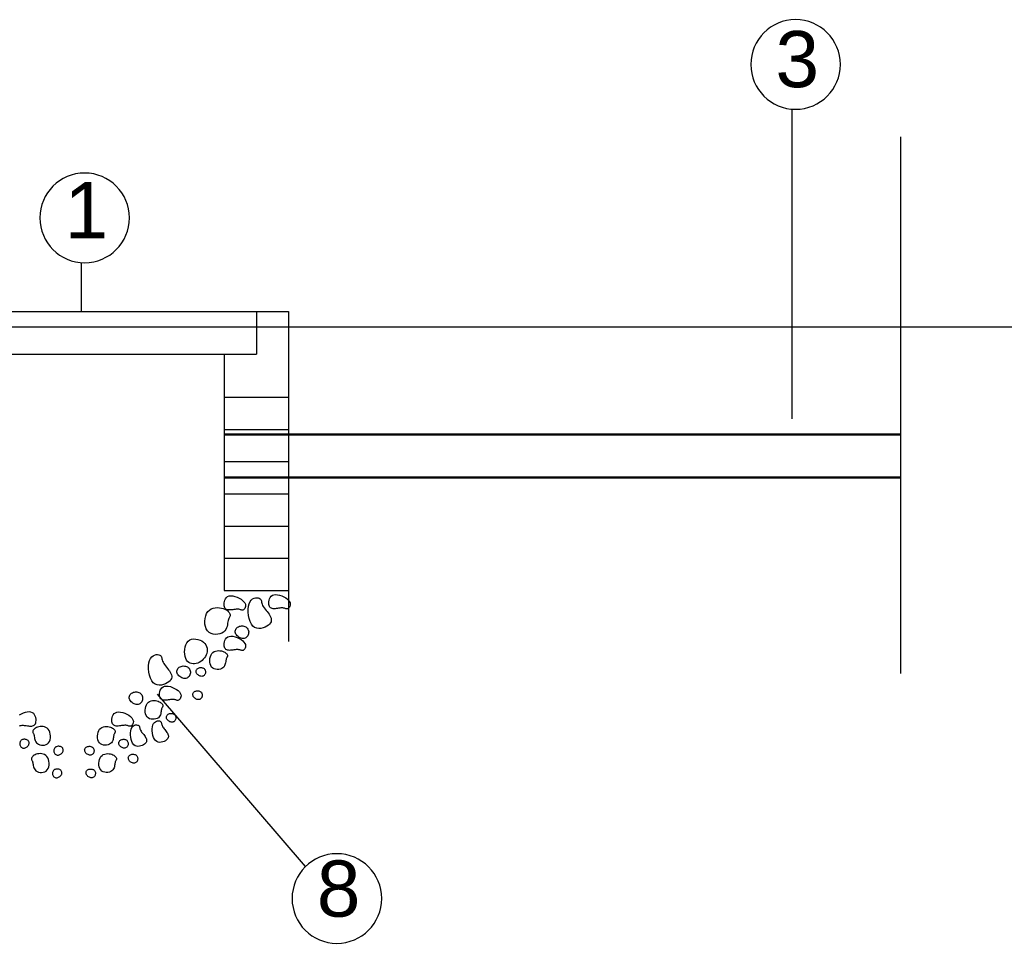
# Model space of a CAD drawing. Header units: millimetres. Extents: x 15 to 133, y 12 to 160.
# Tile 57 of 92: x 92.9 to 94.66, y 13.34 to 14.98. Entities that reach past the tile are written whole.
import ezdxf

# ---------------------------------------------------------------- set-up
doc = ezdxf.new("R2010")
doc.units = ezdxf.units.MM
doc.header["$MEASUREMENT"] = 0
for name, color, linetype, lineweight in [('Layout - Marco Polo', 252, 'Continuous', 25), ('Layout 01 - Marco Polo', 152, 'Continuous', 25), ('Layout-02 - Marco Polo', 243, 'Continuous', 50), ('Linha de Chamada - Marco Polo', 1, 'Continuous', 25), ('Projeção - Marco Polo', 50, 'Continuous', 25), ('Textos - Marco Polo', 143, 'Continuous', 25)]:
    doc.layers.add(name, color=color, linetype=linetype, lineweight=lineweight)
doc.styles.add('Textos 1-50 - Marco Polo', font='arial.ttf', dxfattribs={"height": 0.1})

msp = doc.modelspace()

# ---------------------------------------------------------------- linework, layer by layer
at = {"layer": 'Layout - Marco Polo'}
for points in [[(93.3009, 13.9318), (93.2999, 13.9313), (93.2988, 13.9311), (93.2977, 13.9312), (93.2966, 13.9314), (93.2954, 13.9318), (93.2941, 13.9322), (93.2927, 13.9326), (93.2912, 13.9328), (93.2895, 13.9328), (93.2876, 13.9327), (93.2857, 13.9325), (93.2837, 13.9322), (93.2816, 13.9319), (93.2796, 13.9316), (93.2776, 13.9314), (93.2758, 13.9314), (93.274, 13.9315), (93.2723, 13.9318), (93.2708, 13.9323), (93.2695, 13.933), (93.2684, 13.9341), (93.2675, 13.9354), (93.2668, 13.937), (93.2663, 13.939), (93.2662, 13.9413), (93.2663, 13.9439), (93.2667, 13.9465), (93.2676, 13.9491), (93.2688, 13.9515), (93.2704, 13.9536), (93.2726, 13.9552), (93.2752, 13.9563), (93.2783, 13.9566), (93.2818, 13.9564), (93.2856, 13.9555), (93.2893, 13.9542), (93.293, 13.9525), (93.2964, 13.9506), (93.2993, 13.9484), (93.3016, 13.9461), (93.3032, 13.9439), (93.3041, 13.9416), (93.3044, 13.9394), (93.3043, 13.9374), (93.3037, 13.9356), (93.3029, 13.934), (93.302, 13.9327)], [(93.3805, 13.9341), (93.3795, 13.9335), (93.3784, 13.9334), (93.3773, 13.9334), (93.3762, 13.9337), (93.375, 13.9341), (93.3737, 13.9345), (93.3723, 13.9348), (93.3708, 13.9351), (93.3691, 13.9351), (93.3672, 13.935), (93.3653, 13.9348), (93.3633, 13.9345), (93.3612, 13.9342), (93.3592, 13.9339), (93.3572, 13.9337), (93.3554, 13.9336), (93.3536, 13.9337), (93.3519, 13.934), (93.3504, 13.9345), (93.3491, 13.9353), (93.348, 13.9363), (93.3471, 13.9376), (93.3464, 13.9393), (93.3459, 13.9413), (93.3458, 13.9436), (93.3459, 13.9461), (93.3463, 13.9488), (93.3472, 13.9514), (93.3484, 13.9538), (93.35, 13.9559), (93.3522, 13.9575), (93.3548, 13.9586), (93.3579, 13.9589), (93.3614, 13.9586), (93.3652, 13.9578), (93.3689, 13.9565), (93.3726, 13.9548), (93.376, 13.9528), (93.3789, 13.9507), (93.3812, 13.9484), (93.3828, 13.9461), (93.3837, 13.9439), (93.384, 13.9417), (93.3839, 13.9397), (93.3833, 13.9378), (93.3825, 13.9362), (93.3816, 13.935)], [(93.329, 13.9522), (93.3304, 13.9513), (93.3314, 13.9501), (93.3321, 13.9487), (93.3326, 13.9472), (93.333, 13.9454), (93.3334, 13.9435), (93.334, 13.9416), (93.3348, 13.9395), (93.336, 13.9373), (93.3375, 13.9352), (93.3392, 13.9329), (93.341, 13.9307), (93.3428, 13.9284), (93.3446, 13.9261), (93.3463, 13.9238), (93.3478, 13.9215), (93.3489, 13.9193), (93.3498, 13.917), (93.3502, 13.9148), (93.3503, 13.9127), (93.3498, 13.9105), (93.3489, 13.9085), (93.3473, 13.9064), (93.3452, 13.9044), (93.3425, 13.9025), (93.3393, 13.9008), (93.3357, 13.8995), (93.3319, 13.8986), (93.3281, 13.8983), (93.3243, 13.8989), (93.3207, 13.9003), (93.3175, 13.9028), (93.3148, 13.9064), (93.3126, 13.9109), (93.3109, 13.9161), (93.3098, 13.9217), (93.3092, 13.9274), (93.3092, 13.933), (93.3097, 13.9381), (93.3109, 13.9426), (93.3125, 13.9462), (93.3147, 13.949), (93.3171, 13.951), (93.3197, 13.9523), (93.3223, 13.9529), (93.3248, 13.9531), (93.3271, 13.9528)], [(93.2368, 13.8941), (93.2345, 13.8977), (93.233, 13.9018), (93.2322, 13.9064), (93.232, 13.9113), (93.2324, 13.9161), (93.2335, 13.9207), (93.2352, 13.925), (93.2374, 13.9285), (93.2401, 13.9313), (93.2433, 13.9334), (93.2468, 13.9347), (93.2505, 13.9355), (93.2543, 13.9357), (93.258, 13.9355), (93.2615, 13.9349), (93.2647, 13.934), (93.2676, 13.9329), (93.27, 13.9316), (93.2721, 13.9302), (93.2738, 13.9287), (93.2751, 13.9272), (93.2761, 13.9257), (93.2767, 13.9243), (93.2771, 13.923), (93.2771, 13.9219), (93.2768, 13.9209), (93.2764, 13.9199), (93.2759, 13.9188), (93.2752, 13.9176), (93.2745, 13.9163), (93.2739, 13.9147), (93.2734, 13.9128), (93.273, 13.9105), (93.2726, 13.9079), (93.2722, 13.9051), (93.2716, 13.9022), (93.2707, 13.8994), (93.2695, 13.8967), (93.2677, 13.8942), (93.2654, 13.892), (93.2624, 13.8902), (93.2589, 13.8889), (93.255, 13.8881), (93.251, 13.8879), (93.247, 13.8884), (93.2431, 13.8895), (93.2397, 13.8914)], [(93.2872, 13.8886), (93.2865, 13.8903), (93.2862, 13.892), (93.2861, 13.8937), (93.2864, 13.8953), (93.2869, 13.8969), (93.2877, 13.8983), (93.2888, 13.8996), (93.2902, 13.9007), (93.2918, 13.9016), (93.2936, 13.9023), (93.2955, 13.9028), (93.2975, 13.903), (93.2995, 13.903), (93.3015, 13.9027), (93.3033, 13.9022), (93.305, 13.9014), (93.3064, 13.9003), (93.3076, 13.899), (93.3086, 13.8975), (93.3093, 13.8959), (93.3098, 13.8942), (93.3101, 13.8924), (93.31, 13.8906), (93.3098, 13.8888), (93.3093, 13.8872), (93.3085, 13.8856), (93.3075, 13.8842), (93.3064, 13.883), (93.305, 13.8819), (93.3036, 13.8812), (93.3019, 13.8807), (93.3002, 13.8805), (93.2983, 13.8807), (93.2965, 13.8812), (93.2946, 13.8819), (93.2928, 13.8829), (93.2911, 13.8841), (93.2896, 13.8855), (93.2883, 13.887)], [(93.301, 13.8599), (93.3, 13.8594), (93.2989, 13.8592), (93.2979, 13.8593), (93.2967, 13.8596), (93.2955, 13.86), (93.2943, 13.8604), (93.2928, 13.8607), (93.2913, 13.8609), (93.2896, 13.861), (93.2877, 13.8609), (93.2858, 13.8606), (93.2838, 13.8604), (93.2818, 13.8601), (93.2797, 13.8598), (93.2778, 13.8596), (93.2759, 13.8595), (93.2741, 13.8596), (93.2725, 13.8599), (93.271, 13.8604), (93.2696, 13.8612), (93.2685, 13.8622), (93.2676, 13.8635), (93.2669, 13.8652), (93.2665, 13.8671), (93.2663, 13.8695), (93.2664, 13.872), (93.2669, 13.8746), (93.2677, 13.8772), (93.2689, 13.8797), (93.2706, 13.8817), (93.2727, 13.8834), (93.2753, 13.8844), (93.2785, 13.8848), (93.282, 13.8845), (93.2857, 13.8837), (93.2895, 13.8824), (93.2931, 13.8807), (93.2965, 13.8787), (93.2994, 13.8766), (93.3017, 13.8743), (93.3033, 13.872), (93.3042, 13.8697), (93.3045, 13.8676), (93.3044, 13.8655), (93.3039, 13.8637), (93.3031, 13.8621), (93.3021, 13.8608)], [(93.1981, 13.8451), (93.1969, 13.8487), (93.1962, 13.8527), (93.196, 13.857), (93.1962, 13.8613), (93.1969, 13.8656), (93.1981, 13.8695), (93.1998, 13.873), (93.2022, 13.8759), (93.2051, 13.878), (93.2084, 13.8792), (93.2121, 13.8798), (93.2159, 13.8797), (93.2197, 13.8791), (93.2234, 13.8779), (93.2268, 13.8763), (93.2297, 13.8742), (93.2321, 13.8719), (93.2339, 13.8692), (93.2351, 13.8664), (93.2359, 13.8634), (93.2362, 13.8604), (93.236, 13.8573), (93.2354, 13.8542), (93.2343, 13.8513), (93.233, 13.8486), (93.2312, 13.846), (93.2292, 13.8437), (93.227, 13.8416), (93.2246, 13.8398), (93.222, 13.8382), (93.2193, 13.837), (93.2166, 13.8361), (93.2138, 13.8356), (93.211, 13.8355), (93.2084, 13.8359), (93.2059, 13.8366), (93.2035, 13.8379), (93.2014, 13.8397), (93.1996, 13.8421)], [(93.1517, 13.8512), (93.1531, 13.8503), (93.1541, 13.8491), (93.1548, 13.8477), (93.1553, 13.8462), (93.1557, 13.8444), (93.1561, 13.8425), (93.1567, 13.8405), (93.1576, 13.8385), (93.1588, 13.8363), (93.1602, 13.8341), (93.1619, 13.8319), (93.1637, 13.8297), (93.1656, 13.8274), (93.1674, 13.8251), (93.169, 13.8228), (93.1705, 13.8205), (93.1717, 13.8183), (93.1725, 13.816), (93.173, 13.8138), (93.173, 13.8117), (93.1725, 13.8095), (93.1716, 13.8074), (93.1701, 13.8054), (93.168, 13.8034), (93.1652, 13.8015), (93.162, 13.7998), (93.1584, 13.7985), (93.1546, 13.7976), (93.1508, 13.7973), (93.147, 13.7979), (93.1434, 13.7993), (93.1402, 13.8018), (93.1375, 13.8054), (93.1353, 13.8099), (93.1337, 13.8151), (93.1325, 13.8207), (93.1319, 13.8264), (93.1319, 13.8319), (93.1325, 13.8371), (93.1336, 13.8416), (93.1353, 13.8452), (93.1374, 13.848), (93.1398, 13.8499), (93.1424, 13.8512), (93.1451, 13.8519), (93.1476, 13.8521), (93.1498, 13.8518)], [(93.2441, 13.8299), (93.2425, 13.8324), (93.2415, 13.8353), (93.2409, 13.8385), (93.2407, 13.8419), (93.2411, 13.8453), (93.2418, 13.8485), (93.243, 13.8515), (93.2445, 13.854), (93.2464, 13.856), (93.2487, 13.8574), (93.2511, 13.8583), (93.2537, 13.8589), (93.2563, 13.859), (93.2589, 13.8588), (93.2614, 13.8584), (93.2636, 13.8578), (93.2656, 13.857), (93.2674, 13.8561), (93.2688, 13.8551), (93.27, 13.8541), (93.2709, 13.8531), (93.2716, 13.852), (93.2721, 13.851), (93.2723, 13.8501), (93.2723, 13.8493), (93.2721, 13.8486), (93.2718, 13.8479), (93.2714, 13.8472), (93.271, 13.8464), (93.2705, 13.8454), (93.2701, 13.8443), (93.2697, 13.8429), (93.2694, 13.8413), (93.2692, 13.8395), (93.2689, 13.8376), (93.2684, 13.8356), (93.2678, 13.8336), (93.267, 13.8317), (93.2657, 13.8299), (93.2641, 13.8284), (93.262, 13.8271), (93.2596, 13.8262), (93.2568, 13.8257), (93.254, 13.8256), (93.2512, 13.8259), (93.2485, 13.8267), (93.2461, 13.828)], [(93.1834, 13.8173), (93.1828, 13.819), (93.1824, 13.8207), (93.1823, 13.8223), (93.1826, 13.824), (93.1831, 13.8255), (93.1839, 13.827), (93.185, 13.8283), (93.1864, 13.8294), (93.188, 13.8303), (93.1898, 13.831), (93.1917, 13.8315), (93.1937, 13.8317), (93.1957, 13.8316), (93.1977, 13.8314), (93.1995, 13.8308), (93.2012, 13.83), (93.2026, 13.829), (93.2038, 13.8277), (93.2048, 13.8262), (93.2055, 13.8246), (93.206, 13.8228), (93.2063, 13.8211), (93.2062, 13.8193), (93.206, 13.8175), (93.2055, 13.8158), (93.2047, 13.8143), (93.2038, 13.8129), (93.2026, 13.8116), (93.2013, 13.8106), (93.1998, 13.8098), (93.1981, 13.8093), (93.1964, 13.8092), (93.1945, 13.8093), (93.1927, 13.8098), (93.1908, 13.8106), (93.189, 13.8116), (93.1873, 13.8128), (93.1858, 13.8142), (93.1845, 13.8157)], [(93.2173, 13.8189), (93.2168, 13.82), (93.2166, 13.8212), (93.2165, 13.8224), (93.2167, 13.8235), (93.2171, 13.8246), (93.2177, 13.8256), (93.2184, 13.8265), (93.2194, 13.8273), (93.2205, 13.828), (93.2218, 13.8284), (93.2231, 13.8288), (93.2245, 13.8289), (93.2259, 13.8289), (93.2273, 13.8287), (93.2286, 13.8283), (93.2297, 13.8278), (93.2308, 13.827), (93.2316, 13.8261), (93.2323, 13.8251), (93.2328, 13.8239), (93.2331, 13.8227), (93.2333, 13.8215), (93.2333, 13.8202), (93.2331, 13.819), (93.2327, 13.8178), (93.2322, 13.8167), (93.2315, 13.8158), (93.2307, 13.8149), (93.2298, 13.8142), (93.2288, 13.8136), (93.2276, 13.8133), (93.2264, 13.8132), (93.2251, 13.8133), (93.2238, 13.8136), (93.2225, 13.8142), (93.2212, 13.8149), (93.22, 13.8157), (93.219, 13.8167), (93.218, 13.8177)], [(93.1861, 13.7712), (93.185, 13.7706), (93.184, 13.7705), (93.1829, 13.7705), (93.1818, 13.7708), (93.1806, 13.7712), (93.1793, 13.7716), (93.1779, 13.7719), (93.1763, 13.7722), (93.1746, 13.7722), (93.1728, 13.7721), (93.1708, 13.7719), (93.1688, 13.7716), (93.1668, 13.7713), (93.1648, 13.771), (93.1628, 13.7708), (93.1609, 13.7707), (93.1592, 13.7708), (93.1575, 13.7711), (93.156, 13.7717), (93.1547, 13.7724), (93.1536, 13.7734), (93.1527, 13.7748), (93.152, 13.7764), (93.1515, 13.7784), (93.1513, 13.7807), (93.1515, 13.7832), (93.1519, 13.7859), (93.1527, 13.7885), (93.154, 13.7909), (93.1556, 13.793), (93.1577, 13.7946), (93.1604, 13.7957), (93.1635, 13.796), (93.167, 13.7957), (93.1707, 13.7949), (93.1745, 13.7936), (93.1782, 13.7919), (93.1815, 13.79), (93.1845, 13.7878), (93.1868, 13.7855), (93.1883, 13.7832), (93.1893, 13.781), (93.1896, 13.7788), (93.1894, 13.7768), (93.1889, 13.7749), (93.1881, 13.7733), (93.1871, 13.7721)], [(93.0985, 13.7712), (93.0978, 13.7729), (93.0974, 13.7746), (93.0974, 13.7763), (93.0976, 13.7779), (93.0982, 13.7795), (93.099, 13.7809), (93.1001, 13.7822), (93.1014, 13.7833), (93.103, 13.7842), (93.1048, 13.7849), (93.1068, 13.7854), (93.1088, 13.7856), (93.1108, 13.7856), (93.1127, 13.7853), (93.1146, 13.7848), (93.1163, 13.784), (93.1177, 13.7829), (93.1189, 13.7816), (93.1199, 13.7801), (93.1206, 13.7785), (93.1211, 13.7768), (93.1213, 13.775), (93.1213, 13.7732), (93.1211, 13.7714), (93.1205, 13.7698), (93.1198, 13.7682), (93.1188, 13.7668), (93.1177, 13.7656), (93.1163, 13.7645), (93.1148, 13.7638), (93.1132, 13.7633), (93.1115, 13.7631), (93.1096, 13.7633), (93.1077, 13.7638), (93.1059, 13.7645), (93.104, 13.7655), (93.1024, 13.7667), (93.1008, 13.7681), (93.0995, 13.7696)], [(93.2115, 13.7776), (93.211, 13.7787), (93.2107, 13.7799), (93.2107, 13.7811), (93.2108, 13.7822), (93.2112, 13.7833), (93.2118, 13.7843), (93.2126, 13.7853), (93.2135, 13.786), (93.2146, 13.7867), (93.2159, 13.7871), (93.2172, 13.7875), (93.2186, 13.7876), (93.22, 13.7876), (93.2214, 13.7874), (93.2227, 13.787), (93.2239, 13.7865), (93.2249, 13.7857), (93.2257, 13.7848), (93.2264, 13.7838), (93.2269, 13.7826), (93.2273, 13.7814), (93.2274, 13.7802), (93.2274, 13.7789), (93.2272, 13.7777), (93.2269, 13.7765), (93.2264, 13.7754), (93.2257, 13.7745), (93.2249, 13.7736), (93.2239, 13.7729), (93.2229, 13.7723), (93.2217, 13.772), (93.2205, 13.7719), (93.2192, 13.772), (93.2179, 13.7723), (93.2166, 13.7729), (93.2153, 13.7736), (93.2142, 13.7744), (93.2131, 13.7754), (93.2122, 13.7764)], [(93.1291, 13.7411), (93.1276, 13.7436), (93.1265, 13.7465), (93.1259, 13.7498), (93.1258, 13.7531), (93.1261, 13.7565), (93.1269, 13.7598), (93.128, 13.7627), (93.1296, 13.7652), (93.1315, 13.7672), (93.1337, 13.7686), (93.1362, 13.7696), (93.1388, 13.7701), (93.1414, 13.7702), (93.144, 13.7701), (93.1464, 13.7697), (93.1487, 13.769), (93.1507, 13.7682), (93.1524, 13.7673), (93.1539, 13.7664), (93.155, 13.7653), (93.156, 13.7643), (93.1567, 13.7633), (93.1571, 13.7623), (93.1573, 13.7614), (93.1574, 13.7606), (93.1572, 13.7598), (93.1569, 13.7591), (93.1565, 13.7584), (93.1561, 13.7576), (93.1556, 13.7566), (93.1551, 13.7555), (93.1548, 13.7542), (93.1545, 13.7526), (93.1542, 13.7508), (93.1539, 13.7488), (93.1535, 13.7468), (93.1529, 13.7448), (93.152, 13.7429), (93.1508, 13.7412), (93.1492, 13.7396), (93.1471, 13.7384), (93.1446, 13.7375), (93.1419, 13.7369), (93.1391, 13.7368), (93.1363, 13.7371), (93.1336, 13.7379), (93.1312, 13.7393)], [(93.1012, 13.7251), (93.1001, 13.7246), (93.0991, 13.7244), (93.098, 13.7245), (93.0969, 13.7247), (93.0957, 13.7251), (93.0944, 13.7255), (93.093, 13.7259), (93.0914, 13.7261), (93.0897, 13.7261), (93.0879, 13.726), (93.0859, 13.7258), (93.0839, 13.7255), (93.0819, 13.7252), (93.0799, 13.7249), (93.0779, 13.7247), (93.076, 13.7247), (93.0742, 13.7248), (93.0726, 13.7251), (93.0711, 13.7256), (93.0698, 13.7263), (93.0686, 13.7274), (93.0677, 13.7287), (93.067, 13.7303), (93.0666, 13.7323), (93.0664, 13.7346), (93.0665, 13.7372), (93.067, 13.7398), (93.0678, 13.7424), (93.069, 13.7448), (93.0707, 13.7469), (93.0728, 13.7485), (93.0754, 13.7496), (93.0786, 13.7499), (93.0821, 13.7497), (93.0858, 13.7488), (93.0896, 13.7475), (93.0932, 13.7458), (93.0966, 13.7439), (93.0995, 13.7417), (93.1018, 13.7395), (93.1034, 13.7372), (93.1043, 13.7349), (93.1047, 13.7327), (93.1045, 13.7307), (93.104, 13.7289), (93.1032, 13.7273), (93.1022, 13.726)], [(93.1645, 13.7373), (93.164, 13.7385), (93.1637, 13.7396), (93.1637, 13.7408), (93.1639, 13.742), (93.1642, 13.7431), (93.1648, 13.7441), (93.1656, 13.745), (93.1665, 13.7458), (93.1676, 13.7464), (93.1689, 13.7469), (93.1702, 13.7472), (93.1716, 13.7473), (93.1731, 13.7473), (93.1744, 13.7471), (93.1757, 13.7468), (93.1769, 13.7462), (93.1779, 13.7454), (93.1787, 13.7445), (93.1794, 13.7435), (93.1799, 13.7424), (93.1803, 13.7412), (93.1804, 13.7399), (93.1804, 13.7387), (93.1802, 13.7374), (93.1799, 13.7363), (93.1794, 13.7352), (93.1787, 13.7342), (93.1779, 13.7333), (93.1769, 13.7326), (93.1759, 13.7321), (93.1748, 13.7317), (93.1735, 13.7316), (93.1722, 13.7317), (93.1709, 13.7321), (93.1696, 13.7326), (93.1683, 13.7333), (93.1672, 13.7341), (93.1661, 13.7351), (93.1652, 13.7362)], [(93.1135, 13.7262), (93.1144, 13.7255), (93.1151, 13.7247), (93.1156, 13.7238), (93.1159, 13.7227), (93.1162, 13.7214), (93.1165, 13.7201), (93.117, 13.7187), (93.1176, 13.7173), (93.1184, 13.7158), (93.1194, 13.7142), (93.1206, 13.7127), (93.1219, 13.7111), (93.1232, 13.7095), (93.1244, 13.7079), (93.1256, 13.7063), (93.1266, 13.7047), (93.1274, 13.7031), (93.128, 13.7016), (93.1283, 13.7), (93.1283, 13.6985), (93.128, 13.697), (93.1274, 13.6955), (93.1263, 13.6941), (93.1248, 13.6927), (93.1229, 13.6914), (93.1207, 13.6902), (93.1182, 13.6893), (93.1155, 13.6887), (93.1128, 13.6885), (93.1102, 13.6888), (93.1077, 13.6898), (93.1054, 13.6916), (93.1035, 13.6941), (93.102, 13.6973), (93.1008, 13.7009), (93.1, 13.7048), (93.0996, 13.7088), (93.0996, 13.7127), (93.1, 13.7163), (93.1008, 13.7195), (93.1019, 13.722), (93.1034, 13.7239), (93.1051, 13.7253), (93.1069, 13.7262), (93.1088, 13.7267), (93.1106, 13.7268), (93.1121, 13.7266)], [(93.1523, 13.7334), (93.1533, 13.7328), (93.154, 13.732), (93.1544, 13.731), (93.1548, 13.7299), (93.1551, 13.7287), (93.1554, 13.7274), (93.1558, 13.726), (93.1564, 13.7245), (93.1572, 13.723), (93.1582, 13.7215), (93.1594, 13.72), (93.1607, 13.7184), (93.162, 13.7168), (93.1632, 13.7152), (93.1644, 13.7136), (93.1654, 13.712), (93.1662, 13.7104), (93.1668, 13.7088), (93.1671, 13.7073), (93.1672, 13.7058), (93.1669, 13.7043), (93.1662, 13.7028), (93.1651, 13.7014), (93.1636, 13.7), (93.1617, 13.6987), (93.1595, 13.6975), (93.157, 13.6965), (93.1543, 13.6959), (93.1516, 13.6958), (93.149, 13.6961), (93.1465, 13.6971), (93.1442, 13.6988), (93.1423, 13.7014), (93.1408, 13.7045), (93.1396, 13.7082), (93.1389, 13.7121), (93.1384, 13.7161), (93.1384, 13.72), (93.1388, 13.7236), (93.1396, 13.7267), (93.1408, 13.7293), (93.1422, 13.7312), (93.144, 13.7326), (93.1458, 13.7335), (93.1476, 13.734), (93.1494, 13.7341), (93.151, 13.7339)], [(92.9538, 13.6951), (92.9553, 13.6975), (92.9564, 13.7005), (92.957, 13.7037), (92.9571, 13.7071), (92.9568, 13.7105), (92.9561, 13.7137), (92.9549, 13.7166), (92.9533, 13.7192), (92.9514, 13.7211), (92.9492, 13.7225), (92.9467, 13.7235), (92.9442, 13.724), (92.9415, 13.7242), (92.939, 13.724), (92.9365, 13.7236), (92.9342, 13.723), (92.9322, 13.7222), (92.9305, 13.7213), (92.9291, 13.7203), (92.9279, 13.7193), (92.9269, 13.7182), (92.9263, 13.7172), (92.9258, 13.7162), (92.9256, 13.7153), (92.9256, 13.7145), (92.9257, 13.7138), (92.926, 13.7131), (92.9264, 13.7123), (92.9269, 13.7115), (92.9273, 13.7106), (92.9278, 13.7095), (92.9282, 13.7081), (92.9284, 13.7065), (92.9287, 13.7047), (92.929, 13.7028), (92.9294, 13.7008), (92.93, 13.6988), (92.9309, 13.6968), (92.9321, 13.6951), (92.9338, 13.6936), (92.9359, 13.6923), (92.9383, 13.6914), (92.941, 13.6909), (92.9438, 13.6907), (92.9466, 13.691), (92.9493, 13.6919), (92.9517, 13.6932)], [(93.0442, 13.6951), (93.0427, 13.6975), (93.0416, 13.7005), (93.041, 13.7037), (93.0409, 13.7071), (93.0412, 13.7105), (93.0419, 13.7137), (93.0431, 13.7166), (93.0446, 13.7192), (93.0466, 13.7211), (93.0488, 13.7225), (93.0513, 13.7235), (93.0538, 13.724), (93.0565, 13.7242), (93.059, 13.724), (93.0615, 13.7236), (93.0638, 13.723), (93.0658, 13.7222), (93.0675, 13.7213), (93.0689, 13.7203), (93.0701, 13.7193), (93.071, 13.7182), (93.0717, 13.7172), (93.0722, 13.7162), (93.0724, 13.7153), (93.0724, 13.7145), (93.0723, 13.7138), (93.072, 13.7131), (93.0716, 13.7123), (93.0711, 13.7115), (93.0707, 13.7106), (93.0702, 13.7095), (93.0698, 13.7081), (93.0696, 13.7065), (93.0693, 13.7047), (93.069, 13.7028), (93.0686, 13.7008), (93.068, 13.6988), (93.0671, 13.6968), (93.0659, 13.6951), (93.0642, 13.6936), (93.0621, 13.6923), (93.0597, 13.6914), (93.057, 13.6909), (93.0542, 13.6907), (93.0513, 13.691), (93.0487, 13.6919), (93.0462, 13.6932)], [(92.9185, 13.6912), (92.9189, 13.6924), (92.9192, 13.6936), (92.9192, 13.6947), (92.9191, 13.6959), (92.9187, 13.697), (92.9181, 13.698), (92.9174, 13.6989), (92.9164, 13.6997), (92.9153, 13.7003), (92.914, 13.7008), (92.9127, 13.7011), (92.9113, 13.7013), (92.9099, 13.7013), (92.9085, 13.7011), (92.9072, 13.7007), (92.906, 13.7001), (92.905, 13.6994), (92.9042, 13.6985), (92.9035, 13.6974), (92.903, 13.6963), (92.9027, 13.6951), (92.9025, 13.6938), (92.9025, 13.6926), (92.9027, 13.6914), (92.903, 13.6902), (92.9036, 13.6891), (92.9042, 13.6881), (92.9051, 13.6872), (92.906, 13.6865), (92.907, 13.686), (92.9082, 13.6856), (92.9094, 13.6855), (92.9107, 13.6856), (92.912, 13.686), (92.9133, 13.6865), (92.9146, 13.6872), (92.9158, 13.6881), (92.9168, 13.689), (92.9177, 13.6901)], [(93.0795, 13.6912), (93.0791, 13.6924), (93.0788, 13.6936), (93.0788, 13.6947), (93.0789, 13.6959), (93.0793, 13.697), (93.0799, 13.698), (93.0806, 13.6989), (93.0816, 13.6997), (93.0827, 13.7003), (93.084, 13.7008), (93.0853, 13.7011), (93.0867, 13.7013), (93.0881, 13.7013), (93.0895, 13.7011), (93.0908, 13.7007), (93.092, 13.7001), (93.093, 13.6994), (93.0938, 13.6985), (93.0945, 13.6974), (93.095, 13.6963), (93.0953, 13.6951), (93.0955, 13.6938), (93.0955, 13.6926), (93.0953, 13.6914), (93.095, 13.6902), (93.0944, 13.6891), (93.0938, 13.6881), (93.0929, 13.6872), (93.092, 13.6865), (93.091, 13.686), (93.0898, 13.6856), (93.0886, 13.6855), (93.0873, 13.6856), (93.086, 13.686), (93.0847, 13.6865), (93.0834, 13.6872), (93.0822, 13.6881), (93.0812, 13.689), (93.0803, 13.6901)], [(92.9514, 13.6466), (92.9529, 13.649), (92.954, 13.652), (92.9546, 13.6552), (92.9547, 13.6586), (92.9544, 13.662), (92.9536, 13.6652), (92.9525, 13.6682), (92.9509, 13.6707), (92.949, 13.6726), (92.9468, 13.6741), (92.9443, 13.675), (92.9417, 13.6755), (92.9391, 13.6757), (92.9365, 13.6755), (92.9341, 13.6751), (92.9318, 13.6745), (92.9298, 13.6737), (92.9281, 13.6728), (92.9266, 13.6718), (92.9255, 13.6708), (92.9245, 13.6697), (92.9238, 13.6687), (92.9234, 13.6677), (92.9232, 13.6668), (92.9231, 13.666), (92.9233, 13.6653), (92.9236, 13.6646), (92.924, 13.6638), (92.9244, 13.663), (92.9249, 13.6621), (92.9254, 13.661), (92.9257, 13.6596), (92.926, 13.658), (92.9263, 13.6562), (92.9266, 13.6543), (92.927, 13.6523), (92.9276, 13.6503), (92.9285, 13.6484), (92.9297, 13.6466), (92.9313, 13.6451), (92.9334, 13.6438), (92.9359, 13.6429), (92.9386, 13.6424), (92.9414, 13.6422), (92.9442, 13.6426), (92.9469, 13.6434), (92.9493, 13.6447)], [(92.9792, 13.6787), (92.9797, 13.6798), (92.9799, 13.681), (92.98, 13.6822), (92.9798, 13.6833), (92.9794, 13.6844), (92.9789, 13.6854), (92.9781, 13.6864), (92.9771, 13.6871), (92.976, 13.6878), (92.9748, 13.6883), (92.9734, 13.6886), (92.972, 13.6887), (92.9706, 13.6887), (92.9692, 13.6885), (92.9679, 13.6881), (92.9668, 13.6876), (92.9658, 13.6868), (92.9649, 13.6859), (92.9642, 13.6849), (92.9637, 13.6837), (92.9634, 13.6825), (92.9632, 13.6813), (92.9632, 13.68), (92.9634, 13.6788), (92.9638, 13.6776), (92.9643, 13.6765), (92.965, 13.6756), (92.9658, 13.6747), (92.9667, 13.674), (92.9678, 13.6734), (92.9689, 13.6731), (92.9701, 13.673), (92.9714, 13.6731), (92.9727, 13.6734), (92.974, 13.674), (92.9753, 13.6747), (92.9765, 13.6755), (92.9776, 13.6765), (92.9785, 13.6775)], [(93.0188, 13.6787), (93.0183, 13.6798), (93.0181, 13.681), (93.018, 13.6822), (93.0182, 13.6833), (93.0186, 13.6844), (93.0191, 13.6854), (93.0199, 13.6864), (93.0209, 13.6871), (93.022, 13.6878), (93.0232, 13.6883), (93.0246, 13.6886), (93.026, 13.6887), (93.0274, 13.6887), (93.0288, 13.6885), (93.0301, 13.6881), (93.0312, 13.6876), (93.0322, 13.6868), (93.0331, 13.6859), (93.0338, 13.6849), (93.0343, 13.6837), (93.0346, 13.6825), (93.0348, 13.6813), (93.0348, 13.68), (93.0346, 13.6788), (93.0342, 13.6776), (93.0337, 13.6765), (93.033, 13.6756), (93.0322, 13.6747), (93.0313, 13.674), (93.0302, 13.6734), (93.0291, 13.6731), (93.0279, 13.673), (93.0266, 13.6731), (93.0253, 13.6734), (93.024, 13.674), (93.0227, 13.6747), (93.0215, 13.6755), (93.0204, 13.6765), (93.0195, 13.6775)], [(93.0466, 13.6466), (93.0451, 13.649), (93.044, 13.652), (93.0434, 13.6552), (93.0433, 13.6586), (93.0436, 13.662), (93.0444, 13.6652), (93.0455, 13.6682), (93.0471, 13.6707), (93.049, 13.6726), (93.0512, 13.6741), (93.0537, 13.675), (93.0563, 13.6755), (93.0589, 13.6757), (93.0615, 13.6755), (93.0639, 13.6751), (93.0662, 13.6745), (93.0682, 13.6737), (93.0699, 13.6728), (93.0714, 13.6718), (93.0725, 13.6708), (93.0735, 13.6697), (93.0742, 13.6687), (93.0746, 13.6677), (93.0748, 13.6668), (93.0749, 13.666), (93.0747, 13.6653), (93.0744, 13.6646), (93.074, 13.6638), (93.0736, 13.663), (93.0731, 13.6621), (93.0726, 13.661), (93.0723, 13.6596), (93.072, 13.658), (93.0717, 13.6562), (93.0714, 13.6543), (93.071, 13.6523), (93.0704, 13.6503), (93.0695, 13.6484), (93.0683, 13.6466), (93.0667, 13.6451), (93.0646, 13.6438), (93.0621, 13.6429), (93.0594, 13.6424), (93.0566, 13.6422), (93.0538, 13.6426), (93.0511, 13.6434), (93.0487, 13.6447)], [(93.0965, 13.6646), (93.096, 13.6657), (93.0958, 13.6669), (93.0957, 13.6681), (93.0959, 13.6692), (93.0963, 13.6703), (93.0969, 13.6713), (93.0976, 13.6722), (93.0986, 13.673), (93.0997, 13.6737), (93.101, 13.6741), (93.1023, 13.6745), (93.1037, 13.6746), (93.1051, 13.6746), (93.1065, 13.6744), (93.1078, 13.674), (93.1089, 13.6735), (93.11, 13.6727), (93.1108, 13.6718), (93.1115, 13.6708), (93.112, 13.6696), (93.1123, 13.6684), (93.1125, 13.6672), (93.1125, 13.6659), (93.1123, 13.6647), (93.1119, 13.6635), (93.1114, 13.6624), (93.1107, 13.6614), (93.1099, 13.6606), (93.109, 13.6599), (93.1079, 13.6593), (93.1068, 13.659), (93.1056, 13.6589), (93.1043, 13.659), (93.103, 13.6593), (93.1017, 13.6599), (93.1004, 13.6606), (93.0992, 13.6614), (93.0981, 13.6624), (93.0972, 13.6634)], [(92.9767, 13.6383), (92.9772, 13.6394), (92.9775, 13.6406), (92.9775, 13.6418), (92.9774, 13.6429), (92.977, 13.644), (92.9764, 13.645), (92.9756, 13.646), (92.9747, 13.6467), (92.9736, 13.6474), (92.9723, 13.6479), (92.971, 13.6482), (92.9696, 13.6483), (92.9682, 13.6483), (92.9668, 13.6481), (92.9655, 13.6477), (92.9643, 13.6472), (92.9633, 13.6464), (92.9625, 13.6455), (92.9618, 13.6445), (92.9613, 13.6433), (92.9609, 13.6421), (92.9608, 13.6409), (92.9608, 13.6396), (92.961, 13.6384), (92.9613, 13.6372), (92.9619, 13.6362), (92.9625, 13.6352), (92.9633, 13.6343), (92.9643, 13.6336), (92.9653, 13.633), (92.9665, 13.6327), (92.9677, 13.6326), (92.969, 13.6327), (92.9703, 13.633), (92.9716, 13.6336), (92.9729, 13.6343), (92.9741, 13.6351), (92.9751, 13.6361), (92.976, 13.6372)], [(93.0213, 13.6383), (93.0208, 13.6394), (93.0205, 13.6406), (93.0205, 13.6418), (93.0206, 13.6429), (93.021, 13.644), (93.0216, 13.645), (93.0224, 13.646), (93.0233, 13.6467), (93.0244, 13.6474), (93.0257, 13.6479), (93.027, 13.6482), (93.0284, 13.6483), (93.0298, 13.6483), (93.0312, 13.6481), (93.0325, 13.6477), (93.0337, 13.6472), (93.0347, 13.6464), (93.0355, 13.6455), (93.0362, 13.6445), (93.0367, 13.6433), (93.0371, 13.6421), (93.0372, 13.6409), (93.0372, 13.6396), (93.037, 13.6384), (93.0367, 13.6372), (93.0361, 13.6362), (93.0355, 13.6352), (93.0347, 13.6343), (93.0337, 13.6336), (93.0327, 13.633), (93.0315, 13.6327), (93.0303, 13.6326), (93.029, 13.6327), (93.0277, 13.633), (93.0264, 13.6336), (93.0251, 13.6343), (93.0239, 13.6351), (93.0229, 13.6361), (93.022, 13.6372)]]:
    msp.add_lwpolyline(points, close=True, dxfattribs=at)
msp.add_lwpolyline([(92.9023, 13.7251), (92.9036, 13.7255), (92.905, 13.7259), (92.9066, 13.7261), (92.9083, 13.7261), (92.9101, 13.726), (92.9121, 13.7258), (92.9141, 13.7255), (92.9161, 13.7252), (92.9181, 13.7249), (92.9201, 13.7247), (92.922, 13.7247), (92.9238, 13.7248), (92.9254, 13.7251), (92.9269, 13.7256), (92.9282, 13.7263), (92.9293, 13.7274), (92.9303, 13.7287), (92.931, 13.7303), (92.9314, 13.7323), (92.9316, 13.7346), (92.9315, 13.7372), (92.931, 13.7398), (92.9302, 13.7424), (92.929, 13.7448), (92.9273, 13.7469), (92.9252, 13.7485), (92.9225, 13.7496), (92.9194, 13.7499), (92.9159, 13.7497), (92.9122, 13.7488), (92.9084, 13.7475), (92.9048, 13.7458), (92.9014, 13.7439)], dxfattribs=at)
at = {"layer": 'Layout 01 - Marco Polo'}
for p, q in [((92.6169, 14.4629), (93.3811, 14.4629)), ((93.3811, 14.4629), (93.3811, 13.8755)), ((93.3811, 14.4629), (93.3811, 13.9661)), ((91.2229, 14.4353), (101.9187, 14.4353)), ((93.2665, 14.3865), (93.2665, 13.9661)), ((93.2665, 14.31), (93.3811, 14.31)), ((93.2665, 14.2527), (93.3811, 14.2527)), ((93.2665, 14.1954), (93.3811, 14.1954)), ((93.2665, 14.1381), (93.3811, 14.1381)), ((93.2665, 14.0808), (93.3811, 14.0808)), ((93.2665, 14.0235), (93.3811, 14.0235)), ((93.2665, 13.9661), (93.3811, 13.9661))]:
    msp.add_line(p, q, dxfattribs=at)
at = {"layer": 'Layout-02 - Marco Polo'}
for p, q in [((94.4705, 14.2436), (93.2665, 14.2436)), ((94.4705, 14.1672), (93.2665, 14.1672))]:
    msp.add_line(p, q, dxfattribs=at)
at = {"layer": 'Linha de Chamada - Marco Polo'}
for p, q in [((94.2773, 14.8229), (94.2773, 14.2718)), ((93.0116, 14.5498), (93.0116, 14.4629)), ((93.4112, 13.4746), (93.148, 13.7818))]:
    msp.add_line(p, q, dxfattribs=at)
for centre in [(94.2837, 14.9024), (93.018, 14.6293), (93.4671, 13.4178)]:
    msp.add_ellipse(centre, major_axis=(-0.0564, 0.0564), ratio=1, start_param=3.926991, end_param=10.210176, dxfattribs=at)
at = {"layer": 'Projeção - Marco Polo'}
for p, q in [((94.4705, 14.7733), (94.4705, 13.8181)), ((93.3238, 14.4629), (93.3238, 14.3865)), ((92.6742, 14.3865), (93.3238, 14.3865))]:
    msp.add_line(p, q, dxfattribs=at)

# ---------------------------------------------------------------- texts
at = {"layer": 'Textos - Marco Polo', "style": 'Textos 1-50 - Marco Polo'}
for s, p in [('3', (94.2479, 14.8619)), ('1', (92.9822, 14.5929)), ('8', (93.4313, 13.3855))]:
    msp.add_text(s, height=0.1, dxfattribs=at).set_placement(p)

doc.saveas('drawing.dxf')
